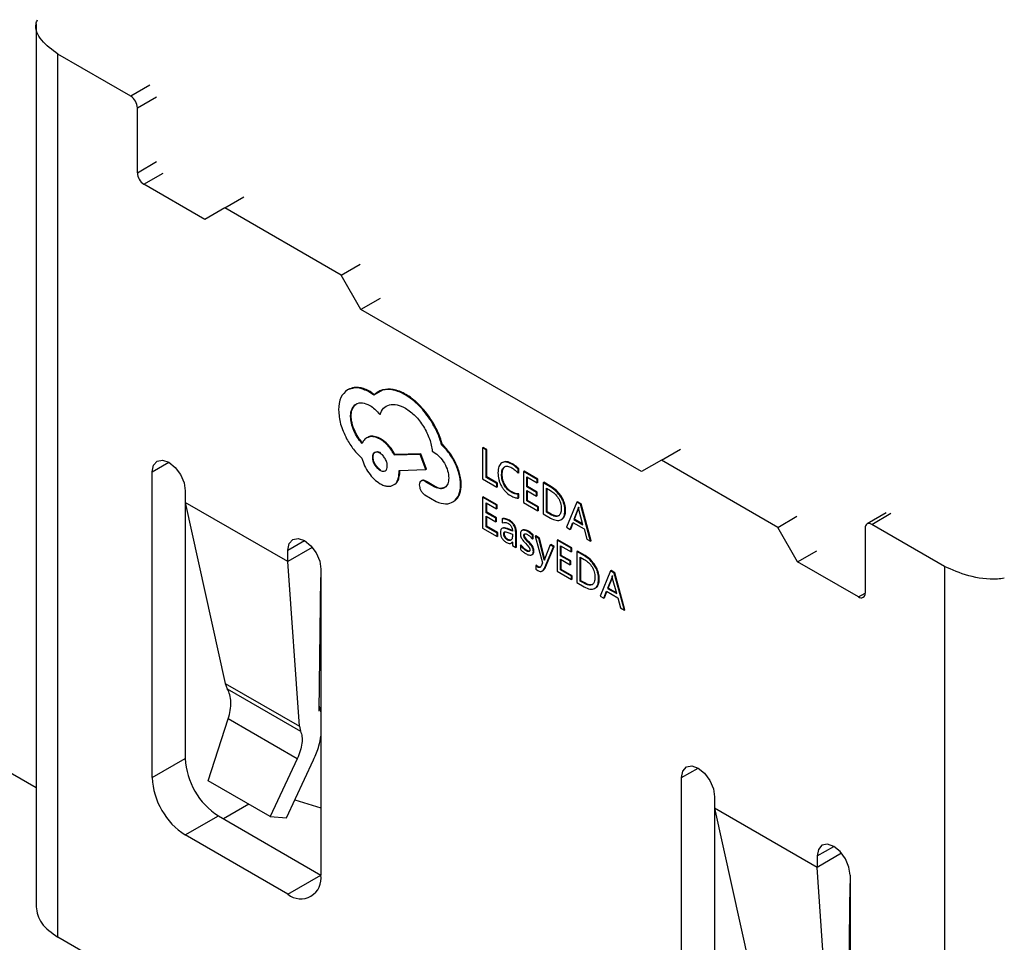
# Model space of a CAD drawing. Header units: millimetres. Extents: x 3 to 207, y 3 to 294.
# Tile 13 of 94: x 154.62 to 159.88, y 84.43 to 89.36. Entities that reach past the tile are written whole.
import ezdxf

# ---------------------------------------------------------------- set-up
doc = ezdxf.new("R2010")
doc.units = ezdxf.units.MM
doc.layers.add('几何体', color=7, linetype='Continuous')

msp = doc.modelspace()

# ---------------------------------------------------------------- linework, layer by layer
at = {"layer": '几何体'}
for p, q in [((154.705, 89.3374), (154.705, 84.6218)), ((154.8221, 84.4586), (154.8221, 89.1741)), ((155.211, 88.9496), (154.8221, 89.1741)), ((155.3136, 89.0088), (155.211, 88.9496)), ((155.2464, 88.8883), (155.3489, 88.9475)), ((155.2464, 88.5413), (155.2464, 88.8883)), ((155.2464, 88.5413), (155.3489, 88.6005)), ((155.2817, 88.4801), (155.3843, 88.5393)), ((155.607, 88.2923), (155.2817, 88.4801)), ((155.7131, 88.3535), (155.8156, 88.4127)), ((155.7131, 88.3535), (155.607, 88.2923)), ((156.3353, 87.9943), (155.7131, 88.3535)), ((156.3353, 87.9943), (156.4379, 88.0535)), ((156.4414, 87.8106), (156.3353, 87.9943)), ((156.5439, 87.8698), (156.4414, 87.8106)), ((157.9405, 86.9452), (156.4414, 87.8106)), ((156.3731, 87.3835), (156.3695, 87.3814)), ((156.4906, 87.3723), (156.4871, 87.3702)), ((156.5106, 87.3543), (156.4871, 87.3702)), ((156.5556, 87.3803), (156.5106, 87.3543)), ((156.5363, 87.3731), (156.5328, 87.3711)), ((156.5591, 87.3823), (156.5556, 87.3803)), ((156.6818, 87.3575), (156.6783, 87.3555)), ((156.3894, 87.2418), (156.3859, 87.2397)), ((156.5458, 87.2518), (156.5423, 87.2498)), ((156.8209, 87.2158), (156.8174, 87.2138)), ((156.5469, 87.1202), (156.5433, 87.1181)), ((156.8726, 87.0887), (156.8761, 87.0907)), ((156.757, 87.0373), (156.62, 87.0337)), ((156.6235, 87.0358), (156.62, 87.0337)), ((156.7606, 87.0393), (156.6235, 87.0358)), ((156.7606, 87.0393), (156.757, 87.0373)), ((156.7887, 86.9564), (156.757, 87.0373)), ((156.7923, 86.9584), (156.7606, 87.0393)), ((156.8225, 87.0538), (156.8306, 87.0491)), ((157.0951, 87.0744), (157.0916, 87.0723)), ((157.0916, 87.0723), (157.0916, 86.9063)), ((157.1101, 87.0616), (157.0916, 87.0723)), ((157.1137, 87.0637), (157.0951, 87.0744)), ((157.1137, 87.0637), (157.1101, 87.0616)), ((157.1101, 86.9145), (157.1101, 87.0616)), ((157.1137, 86.9165), (157.1137, 87.0637)), ((158.0465, 87.0065), (158.1491, 87.0657)), ((155.3259, 86.944), (155.4143, 86.995)), ((157.1944, 86.9918), (157.1941, 86.9915)), ((157.1981, 86.9939), (157.1946, 86.9918)), ((157.2504, 86.9875), (157.2469, 86.9855)), ((158.0465, 87.0065), (157.9405, 86.9452)), ((158.6688, 86.6473), (158.0465, 87.0065)), ((155.3259, 85.3109), (155.3259, 86.944)), ((156.5458, 86.9543), (156.5423, 86.9522)), ((156.6456, 86.9517), (156.7887, 86.9564)), ((156.6456, 86.9399), (156.6456, 86.9517)), ((156.6491, 86.9419), (156.6456, 86.9399)), ((156.6491, 86.9419), (156.6491, 86.9518)), ((156.7923, 86.9584), (156.7887, 86.9564)), ((157.1963, 86.9311), (157.1928, 86.929)), ((157.2845, 86.9611), (157.281, 86.959)), ((157.281, 86.9366), (157.281, 86.959)), ((157.2845, 86.9386), (157.281, 86.9366)), ((157.2845, 86.9386), (157.2845, 86.9611)), ((157.3133, 86.9484), (157.3097, 86.9464)), ((157.3097, 86.9464), (157.3097, 86.7803)), ((157.3838, 86.9036), (157.3097, 86.9464)), ((157.3874, 86.9057), (157.3133, 86.9484)), ((156.7658, 86.8968), (156.7623, 86.8948)), ((156.7882, 86.8947), (156.7846, 86.8926)), ((156.7908, 86.8879), (156.7846, 86.8926)), ((156.7943, 86.89), (156.7908, 86.8879)), ((156.8368, 86.8614), (156.7908, 86.8879)), ((156.8403, 86.8634), (156.7943, 86.89)), ((156.9773, 86.8776), (156.9738, 86.8755)), ((157.0916, 86.9063), (157.1674, 86.8625)), ((157.1137, 86.9165), (157.1101, 86.9145)), ((157.1674, 86.8814), (157.1101, 86.9145)), ((157.1709, 86.8835), (157.1137, 86.9165)), ((157.1674, 86.8814), (157.1709, 86.8835)), ((157.1674, 86.8625), (157.1674, 86.8814)), ((157.1709, 86.8645), (157.1709, 86.8835)), ((157.2104, 86.8755), (157.2069, 86.8735)), ((157.3283, 86.9166), (157.3838, 86.8845)), ((157.3283, 86.8634), (157.3283, 86.9166)), ((157.3318, 86.8655), (157.3318, 86.9145)), ((157.3874, 86.9057), (157.3838, 86.9036)), ((157.3838, 86.8845), (157.3838, 86.9036)), ((157.3874, 86.8866), (157.3838, 86.8845)), ((157.3874, 86.8866), (157.3874, 86.9057)), ((157.4178, 86.8881), (157.4143, 86.8861)), ((157.4143, 86.8861), (157.4143, 86.72)), ((157.4553, 86.8624), (157.4143, 86.8861)), ((157.4588, 86.8644), (157.4178, 86.8881)), ((155.5027, 86.8419), (155.5027, 86.7807)), ((156.7826, 86.8206), (156.8429, 86.7858)), ((156.8403, 86.8634), (156.8368, 86.8614)), ((157.1709, 86.8645), (157.1674, 86.8625)), ((157.2474, 86.8367), (157.2438, 86.8347)), ((157.2845, 86.8264), (157.281, 86.8244)), ((157.281, 86.8038), (157.281, 86.8244)), ((157.2845, 86.8059), (157.2845, 86.8264)), ((157.3318, 86.8655), (157.3283, 86.8634)), ((157.3797, 86.8337), (157.3283, 86.8634)), ((157.3283, 86.8444), (157.3797, 86.8147)), ((157.3283, 86.7885), (157.3283, 86.8444)), ((157.3833, 86.8358), (157.3318, 86.8655)), ((157.3318, 86.7906), (157.3318, 86.8424)), ((157.3833, 86.8358), (157.3797, 86.8337)), ((157.3797, 86.8147), (157.3797, 86.8337)), ((157.3833, 86.8168), (157.3833, 86.8358)), ((157.4328, 86.8562), (157.4545, 86.8437)), ((157.4328, 86.7282), (157.4328, 86.8562)), ((157.4364, 86.7302), (157.4364, 86.8542)), ((157.4588, 86.8644), (157.4553, 86.8624)), ((156.0507, 86.4643), (155.5027, 86.7807)), ((155.5027, 86.7807), (155.7164, 85.8143)), ((155.5027, 86.7807), (155.5027, 85.4129)), ((156.9395, 86.7873), (156.936, 86.7852)), ((157.0951, 86.8109), (157.0916, 86.8089)), ((157.0916, 86.8089), (157.0916, 86.6428)), ((157.1656, 86.7661), (157.0916, 86.8089)), ((157.1692, 86.7682), (157.0951, 86.8109)), ((157.1101, 86.7791), (157.1656, 86.747)), ((157.1101, 86.7259), (157.1101, 86.7791)), ((157.1137, 86.728), (157.1137, 86.777)), ((157.1692, 86.7682), (157.1656, 86.7661)), ((157.1656, 86.747), (157.1656, 86.7661)), ((157.1692, 86.7491), (157.1692, 86.7682)), ((157.281, 86.8038), (157.2845, 86.8059)), ((157.3097, 86.7803), (157.3871, 86.7357)), ((157.3318, 86.7906), (157.3283, 86.7885)), ((157.3871, 86.7546), (157.3283, 86.7885)), ((157.3906, 86.7566), (157.3318, 86.7906)), ((157.3833, 86.8168), (157.3797, 86.8147)), ((157.5132, 86.811), (157.5096, 86.809)), ((157.5941, 86.7822), (157.5393, 86.6478)), ((157.5976, 86.7843), (157.5941, 86.7822)), ((157.6139, 86.7708), (157.5941, 86.7822)), ((157.6175, 86.7728), (157.5976, 86.7843)), ((157.6139, 86.7708), (157.6175, 86.7728)), ((157.6687, 86.5731), (157.6139, 86.7708)), ((157.6722, 86.5751), (157.6175, 86.7728)), ((157.1137, 86.728), (157.1101, 86.7259)), ((157.1616, 86.6962), (157.1101, 86.7259)), ((157.1651, 86.6983), (157.1137, 86.728)), ((157.1692, 86.7491), (157.1656, 86.747)), ((157.3871, 86.7546), (157.3906, 86.7566)), ((157.3871, 86.7357), (157.3871, 86.7546)), ((157.3906, 86.7377), (157.3871, 86.7357)), ((157.3906, 86.7377), (157.3906, 86.7566)), ((157.4143, 86.72), (157.4538, 86.6972)), ((157.4364, 86.7302), (157.4328, 86.7282)), ((157.4537, 86.7162), (157.4328, 86.7282)), ((157.4572, 86.7182), (157.4364, 86.7302)), ((157.4537, 86.7162), (157.4572, 86.7182)), ((157.5349, 86.7396), (157.5313, 86.7376)), ((157.601, 86.7454), (157.5795, 86.6888)), ((157.5831, 86.6908), (157.6046, 86.7474)), ((157.6034, 86.7556), (157.601, 86.7454)), ((157.6046, 86.7474), (157.601, 86.7454)), ((157.6061, 86.7425), (157.6038, 86.7554)), ((157.6046, 86.7474), (157.6069, 86.7577)), ((157.6278, 86.6609), (157.6061, 86.7425)), ((159.2484, 86.7253), (159.1458, 86.6661)), ((159.1708, 86.6636), (159.2734, 86.7228)), ((157.1101, 86.7069), (157.1616, 86.6772)), ((157.1101, 86.651), (157.1101, 86.7069)), ((157.1137, 86.6531), (157.1137, 86.7049)), ((157.1651, 86.6983), (157.1616, 86.6962)), ((157.1616, 86.6772), (157.1616, 86.6962)), ((157.1651, 86.6793), (157.1616, 86.6772)), ((157.1651, 86.6793), (157.1651, 86.6983)), ((157.1962, 86.6927), (157.1997, 86.6948)), ((157.1962, 86.6927), (157.1962, 86.6725)), ((157.2351, 86.6854), (157.2316, 86.6833)), ((157.4965, 86.7088), (157.5, 86.7108)), ((157.5132, 86.6902), (157.5096, 86.6882)), ((157.5598, 86.636), (157.5736, 86.6734)), ((157.5634, 86.638), (157.5759, 86.6721)), ((157.5736, 86.6734), (157.6335, 86.6388)), ((157.5831, 86.6908), (157.5795, 86.6888)), ((157.5795, 86.6888), (157.6278, 86.6609)), ((157.6265, 86.6657), (157.5831, 86.6908)), ((158.6688, 86.6473), (158.7713, 86.7064)), ((159.5597, 86.4391), (159.1708, 86.6636)), ((157.0916, 86.6428), (157.1689, 86.5982)), ((157.1137, 86.6531), (157.1101, 86.651)), ((157.1689, 86.6171), (157.1101, 86.651)), ((157.1724, 86.6192), (157.1137, 86.6531)), ((157.1689, 86.6171), (157.1724, 86.6192)), ((157.1689, 86.5982), (157.1689, 86.6171)), ((157.1724, 86.6002), (157.1724, 86.6192)), ((157.198, 86.6433), (157.1945, 86.6413)), ((157.208, 86.6132), (157.2044, 86.6111)), ((157.2238, 86.6411), (157.2202, 86.639)), ((157.2507, 86.6264), (157.2202, 86.639)), ((157.2503, 86.63), (157.2238, 86.6411)), ((157.2266, 86.6206), (157.2507, 86.6105)), ((157.2507, 86.6105), (157.2507, 86.5991)), ((157.2722, 86.6189), (157.2687, 86.6169)), ((157.2687, 86.5406), (157.2687, 86.6169)), ((157.2722, 86.5426), (157.2722, 86.6189)), ((157.299, 86.6287), (157.2983, 86.6283)), ((157.3083, 86.6337), (157.303, 86.6313)), ((157.3083, 86.6337), (157.3047, 86.6317)), ((157.3367, 86.6267), (157.3332, 86.6247)), ((157.3575, 86.6053), (157.3332, 86.6247)), ((157.3611, 86.6074), (157.3575, 86.6053)), ((157.3611, 86.5872), (157.3611, 86.6074)), ((157.5393, 86.6478), (157.5598, 86.636)), ((157.5634, 86.638), (157.5598, 86.636)), ((157.6335, 86.6388), (157.6482, 86.5849)), ((158.7748, 86.4635), (158.6688, 86.6473)), ((159.1355, 86.6432), (159.1355, 86.2962)), ((156.0507, 86.5256), (156.1391, 86.5766)), ((157.1724, 86.6002), (157.1689, 86.5982)), ((157.2096, 86.5943), (157.2132, 86.5963)), ((157.2234, 86.581), (157.2269, 86.583)), ((157.2439, 86.5636), (157.2474, 86.5656)), ((157.2502, 86.5696), (157.2507, 86.5693)), ((157.2507, 86.5693), (157.2507, 86.551)), ((157.2931, 86.5521), (157.2966, 86.5542)), ((157.3153, 86.6062), (157.3118, 86.6042)), ((157.3192, 86.5929), (157.3157, 86.5909)), ((157.3332, 86.5706), (157.3157, 86.5909)), ((157.3205, 86.5628), (157.3393, 86.5413)), ((157.3367, 86.5726), (157.3332, 86.5706)), ((157.3575, 86.5851), (157.3575, 86.6053)), ((157.3611, 86.5872), (157.3575, 86.5851)), ((157.3754, 86.6017), (157.3718, 86.5996)), ((157.3718, 86.5996), (157.4121, 86.458)), ((157.392, 86.588), (157.3718, 86.5996)), ((157.3955, 86.5901), (157.3754, 86.6017)), ((157.3955, 86.5901), (157.392, 86.588)), ((157.4188, 86.4834), (157.392, 86.588)), ((157.4223, 86.4854), (157.3955, 86.5901)), ((157.4517, 86.5535), (157.4553, 86.5555)), ((157.474, 86.5448), (157.4553, 86.5555)), ((157.4934, 86.581), (157.4898, 86.579)), ((157.4898, 86.579), (157.4898, 86.4129)), ((157.5639, 86.5362), (157.4898, 86.579)), ((157.5674, 86.5383), (157.4934, 86.581)), ((157.6482, 86.5849), (157.6687, 86.5731)), ((157.6722, 86.5751), (157.6687, 86.5731)), ((156.1814, 86.5397), (156.0507, 86.4643)), ((156.0507, 86.4643), (156.0507, 86.5256)), ((157.2507, 86.551), (157.2687, 86.5406)), ((157.2722, 86.5426), (157.2687, 86.5406)), ((157.2931, 86.5521), (157.2931, 86.5307)), ((157.3263, 86.5256), (157.3227, 86.5236)), ((157.36, 86.5438), (157.3564, 86.5418)), ((157.3574, 86.5031), (157.3609, 86.5051)), ((157.366, 86.5207), (157.3625, 86.5187)), ((157.4517, 86.5535), (157.4237, 86.4804)), ((157.4238, 86.4331), (157.4704, 86.5427)), ((157.4273, 86.4352), (157.474, 86.5448)), ((157.4704, 86.5427), (157.4517, 86.5535)), ((157.474, 86.5448), (157.4704, 86.5427)), ((157.5084, 86.5492), (157.5639, 86.5171)), ((157.5084, 86.496), (157.5084, 86.5492)), ((157.5119, 86.4981), (157.5119, 86.5471)), ((157.5674, 86.5383), (157.5639, 86.5362)), ((157.5639, 86.5171), (157.5639, 86.5362)), ((157.5674, 86.5192), (157.5639, 86.5171)), ((157.5674, 86.5192), (157.5674, 86.5383)), ((157.5979, 86.5207), (157.5943, 86.5186)), ((157.5943, 86.5186), (157.5943, 86.3526)), ((157.6354, 86.495), (157.5943, 86.5186)), ((157.6389, 86.497), (157.5979, 86.5207)), ((158.7748, 86.4635), (158.8774, 86.5227)), ((156.1126, 85.5856), (156.0507, 86.4643)), ((157.4121, 86.458), (157.4042, 86.441)), ((157.4223, 86.4854), (157.4188, 86.4834)), ((157.421, 86.4723), (157.4188, 86.4834)), ((157.4246, 86.4744), (157.421, 86.4723)), ((157.4215, 86.4721), (157.421, 86.4723)), ((157.4237, 86.4804), (157.4215, 86.4721)), ((157.4246, 86.4744), (157.4223, 86.4854)), ((157.425, 86.4741), (157.4246, 86.4744)), ((157.5119, 86.4981), (157.5084, 86.496)), ((157.5598, 86.4663), (157.5084, 86.496)), ((157.5084, 86.477), (157.5598, 86.4473)), ((157.5084, 86.4211), (157.5084, 86.477)), ((157.5634, 86.4684), (157.5119, 86.4981)), ((157.5119, 86.4232), (157.5119, 86.475)), ((157.5634, 86.4684), (157.5598, 86.4663)), ((157.5598, 86.4473), (157.5598, 86.4663)), ((157.5634, 86.4493), (157.5598, 86.4473)), ((157.5634, 86.4493), (157.5634, 86.4684)), ((157.6129, 86.4888), (157.6346, 86.4763)), ((157.6129, 86.3608), (157.6129, 86.4888)), ((157.6164, 86.3628), (157.6164, 86.4868)), ((157.6389, 86.497), (157.6354, 86.495)), ((159.1001, 86.2758), (158.7748, 86.4635)), ((156.2275, 86.4235), (156.2275, 84.7904)), ((157.3791, 86.4453), (157.3755, 86.4432)), ((157.3755, 86.4432), (157.3755, 86.4247)), ((157.3858, 86.435), (157.3755, 86.4432)), ((157.3755, 86.4247), (157.3872, 86.4163)), ((157.3893, 86.437), (157.3858, 86.435)), ((157.4273, 86.4352), (157.4238, 86.4331)), ((157.4898, 86.4129), (157.5672, 86.3683)), ((157.5119, 86.4232), (157.5084, 86.4211)), ((157.5672, 86.3872), (157.5084, 86.4211)), ((157.5707, 86.3892), (157.5119, 86.4232)), ((157.6933, 86.4436), (157.6897, 86.4416)), ((157.7742, 86.4148), (157.7194, 86.2804)), ((157.7777, 86.4169), (157.7742, 86.4148)), ((157.794, 86.4034), (157.7742, 86.4148)), ((157.7976, 86.4054), (157.7777, 86.4169)), ((157.794, 86.4034), (157.7976, 86.4054)), ((157.8488, 86.2057), (157.794, 86.4034)), ((157.8523, 86.2077), (157.7976, 86.4054)), ((159.5597, 86.4391), (159.5597, 81.7236)), ((156.2178, 85.6666), (156.2275, 86.3789)), ((157.5672, 86.3872), (157.5707, 86.3892)), ((157.5672, 86.3683), (157.5672, 86.3872)), ((157.5707, 86.3703), (157.5672, 86.3683)), ((157.5707, 86.3703), (157.5707, 86.3892)), ((157.5943, 86.3526), (157.6339, 86.3297)), ((157.6164, 86.3628), (157.6129, 86.3608)), ((157.6338, 86.3487), (157.6129, 86.3608)), ((157.6373, 86.3508), (157.6164, 86.3628)), ((157.6338, 86.3487), (157.6373, 86.3508)), ((157.6765, 86.3414), (157.6801, 86.3434)), ((157.715, 86.3722), (157.7114, 86.3701)), ((157.7811, 86.378), (157.7596, 86.3214)), ((157.7632, 86.3234), (157.7847, 86.38)), ((157.7835, 86.3882), (157.7811, 86.378)), ((157.7847, 86.38), (157.7811, 86.378)), ((157.7862, 86.3751), (157.7839, 86.388)), ((157.7847, 86.38), (157.787, 86.3903)), ((157.8079, 86.2935), (157.7862, 86.3751)), ((157.6933, 86.3228), (157.6897, 86.3208)), ((157.7399, 86.2685), (157.7537, 86.306)), ((157.7435, 86.2706), (157.756, 86.3047)), ((157.7537, 86.306), (157.8136, 86.2714)), ((157.7632, 86.3234), (157.7596, 86.3214)), ((157.7596, 86.3214), (157.8079, 86.2935)), ((157.8066, 86.2983), (157.7632, 86.3234)), ((159.1001, 86.2758), (159.1355, 86.2962)), ((157.7194, 86.2804), (157.7399, 86.2685)), ((157.7435, 86.2706), (157.7399, 86.2685)), ((157.8136, 86.2714), (157.8283, 86.2175)), ((157.8283, 86.2175), (157.8488, 86.2057)), ((157.8523, 86.2077), (157.8488, 86.2057)), ((155.7164, 85.8143), (156.1126, 85.5856)), ((155.7164, 85.8143), (155.7272, 85.7857)), ((155.7272, 85.7857), (156.1185, 85.5598)), ((156.2181, 85.6933), (156.2275, 85.657)), ((155.6257, 85.2939), (155.7323, 85.6249)), ((156.1008, 85.4121), (155.7323, 85.6249)), ((154.705, 85.257), (154.1115, 85.5996)), ((156.1126, 85.5856), (156.1185, 85.5598)), ((155.3259, 85.3109), (155.5027, 85.4129)), ((156.1008, 85.4121), (155.9567, 85.1028)), ((156.0436, 85.0966), (156.1877, 85.406)), ((158.1544, 85.3111), (158.2428, 85.3622)), ((155.9567, 85.1028), (155.6257, 85.2939)), ((158.1544, 83.6781), (158.1544, 85.3111)), ((156.0884, 85.1929), (156.2275, 85.1504)), ((158.3311, 85.2091), (158.3311, 85.1479)), ((155.8413, 85.1694), (155.7061, 85.0914)), ((158.8791, 84.8315), (158.3311, 85.1479)), ((158.3311, 85.1479), (158.5448, 84.1815)), ((158.3311, 85.1479), (158.3311, 83.7801)), ((155.5027, 85.0047), (155.6795, 85.1067)), ((155.6795, 85.1067), (156.2275, 84.7904)), ((155.9567, 85.1028), (156.0436, 85.0966)), ((156.0507, 84.6883), (155.5027, 85.0047)), ((158.8791, 84.8927), (158.9675, 84.9438)), ((159.0098, 84.9069), (158.8791, 84.8315)), ((158.8791, 84.8927), (158.8791, 84.8315)), ((158.941, 83.9528), (158.8791, 84.8315)), ((156.0507, 84.6883), (156.2275, 84.7904)), ((159.0559, 84.7907), (159.0559, 83.1576)), ((159.0462, 84.0338), (159.0559, 84.7461)), ((159.5597, 81.7236), (154.8221, 84.4586))]:
    msp.add_line(p, q, dxfattribs=at)
at = {"layer": '几何体', "flags": 128}
for points in [[(155.3259, 86.944), (155.3327, 86.9791), (155.3518, 87.0012), (155.3805, 87.0068), (155.4143, 86.995), (155.4481, 86.9677), (155.4768, 86.929), (155.496, 86.8849), (155.5027, 86.8419)], [(156.0507, 86.5256), (156.0574, 86.5607), (156.0766, 86.5828), (156.1053, 86.5884), (156.1391, 86.5766), (156.1729, 86.5493), (156.2016, 86.5106), (156.2208, 86.4664), (156.2275, 86.4235)], [(158.1544, 85.3111), (158.1611, 85.3463), (158.1803, 85.3684), (158.2089, 85.3739), (158.2428, 85.3622), (158.2766, 85.3349), (158.3053, 85.2962), (158.3244, 85.252), (158.3311, 85.2091)], [(159.0559, 84.7907), (159.0492, 84.8336), (159.03, 84.8778), (159.0014, 84.9165), (158.9675, 84.9438), (158.9337, 84.9555), (158.905, 84.95), (158.8859, 84.9279), (158.8791, 84.8927)]]:
    msp.add_lwpolyline(points, dxfattribs=at)
at = {"layer": '几何体'}
for centre, radius, start, end in [((155.1696, 88.8848), 0.0768, 2.6055, 57.3945), ((155.3231, 88.5448), 0.0768, 182.6055, 237.3945), ((159.157, 86.6467), 0.0218, 50.7967, 189.214), ((159.1139, 86.2927), 0.0218, 230.7967, 9.214), ((155.8865, 85.4304), 0.3842, 182.6055, 237.3945), ((155.7097, 85.3283), 0.3842, 182.6055, 237.3945), ((156.1197, 84.7729), 0.1092, 230.7967, 9.214)]:
    msp.add_arc(centre, radius, start, end, dxfattribs=at)
for points, knots in [([(154.8221, 89.1741), (154.7903, 89.1978), (154.7266, 89.2453), (154.6948, 89.3152), (154.7094, 89.3515), (154.7123, 89.3586)], [0, 0, 0, 0, 0.446479, 0.892957, 1, 1, 1, 1]), ([(156.4906, 87.3723), (156.4883, 87.3736), (156.4764, 87.3802), (156.4464, 87.3929), (156.407, 87.3981), (156.3831, 87.3878), (156.373, 87.3835)], [0, 0, 0, 0, 0.054242, 0.271966, 0.695092, 1, 1, 1, 1]), ([(156.3695, 87.3814), (156.3557, 87.3698), (156.3281, 87.3464), (156.3237, 87.2986), (156.3215, 87.2746)], [0, 0, 0, 0, 0.498292, 1, 1, 1, 1]), ([(156.4871, 87.3702), (156.4652, 87.3802), (156.4211, 87.4004), (156.3867, 87.3878), (156.3695, 87.3814)], [0, 0, 0, 0, 0.497492, 1, 1, 1, 1]), ([(156.5141, 87.3563), (156.5118, 87.358), (156.5071, 87.3614), (156.4993, 87.367), (156.4938, 87.3703), (156.4906, 87.3723)], [0, 0, 0, 0, 0.299369, 0.59877, 1, 1, 1, 1]), ([(156.5591, 87.3823), (156.5572, 87.3818), (156.5477, 87.3793), (156.5319, 87.3716), (156.5201, 87.3614), (156.5141, 87.3563)], [0, 0, 0, 0, 0.110803, 0.555339, 1, 1, 1, 1]), ([(156.6783, 87.3555), (156.6564, 87.3661), (156.6123, 87.3876), (156.5746, 87.3827), (156.5556, 87.3803)], [0, 0, 0, 0, 0.496555, 1, 1, 1, 1]), ([(156.6818, 87.3575), (156.6795, 87.3588), (156.6677, 87.3655), (156.6444, 87.3761), (156.604, 87.3878), (156.5766, 87.3844), (156.5591, 87.3823)], [0, 0, 0, 0, 0.054038, 0.270662, 0.534498, 1, 1, 1, 1]), ([(156.8174, 87.2138), (156.7965, 87.2434), (156.755, 87.3023), (156.7038, 87.3378), (156.6783, 87.3555)], [0, 0, 0, 0, 0.501439, 1, 1, 1, 1]), ([(156.8209, 87.2158), (156.8191, 87.2186), (156.8101, 87.2327), (156.7966, 87.2516), (156.7802, 87.2719), (156.7633, 87.2914), (156.7456, 87.3094), (156.7273, 87.3255), (156.7077, 87.3413), (156.6924, 87.3509), (156.6818, 87.3575)], [0, 0, 0, 0, 0.046521, 0.232957, 0.326036, 0.419116, 0.605592, 0.698676, 0.791762, 1, 1, 1, 1]), ([(156.3859, 87.2397), (156.3862, 87.2474), (156.387, 87.2627), (156.3953, 87.2875), (156.4143, 87.3088), (156.4479, 87.3171), (156.4748, 87.3049), (156.4881, 87.2988)], [0, 0, 0, 0, 0.128252, 0.254839, 0.500359, 0.751414, 1, 1, 1, 1]), ([(156.3894, 87.2418), (156.3895, 87.2445), (156.3897, 87.258), (156.3933, 87.2751), (156.4032, 87.2943), (156.4125, 87.305), (156.4214, 87.3085), (156.423, 87.3092)], [0, 0, 0, 0, 0.083504, 0.420688, 0.588005, 0.925084, 1, 1, 1, 1]), ([(156.4881, 87.2988), (156.4976, 87.2926), (156.5167, 87.28), (156.5337, 87.2599), (156.5423, 87.2498)], [0, 0, 0, 0, 0.494664, 1, 1, 1, 1]), ([(156.5423, 87.2498), (156.5482, 87.2622), (156.56, 87.287), (156.5931, 87.3041), (156.6335, 87.306), (156.664, 87.2914), (156.6793, 87.284)], [0, 0, 0, 0, 0.248032, 0.493375, 0.746195, 1, 1, 1, 1]), ([(156.3215, 87.2746), (156.3235, 87.2497), (156.3275, 87.1999), (156.3521, 87.1474), (156.3644, 87.1211)], [0, 0, 0, 0, 0.498831, 1, 1, 1, 1]), ([(156.4472, 87.0957), (156.4386, 87.1062), (156.4214, 87.127), (156.402, 87.1646), (156.3883, 87.2036), (156.3867, 87.2277), (156.3859, 87.2397)], [0, 0, 0, 0, 0.248092, 0.493972, 0.748101, 1, 1, 1, 1]), ([(156.4508, 87.0977), (156.4486, 87.1001), (156.4379, 87.1123), (156.4186, 87.1398), (156.3986, 87.1825), (156.3901, 87.2185), (156.3896, 87.237), (156.3894, 87.2418)], [0, 0, 0, 0, 0.059852, 0.301299, 0.599734, 0.897348, 1, 1, 1, 1]), ([(156.6793, 87.284), (156.6972, 87.2715), (156.7324, 87.2468), (156.7774, 87.1867), (156.8114, 87.1196), (156.8188, 87.0756), (156.8225, 87.0538)], [0, 0, 0, 0, 0.2548357, 0.5018438, 0.7524941, 1, 1, 1, 1]), ([(156.8726, 87.0887), (156.866, 87.1096), (156.8525, 87.1523), (156.8292, 87.193), (156.8174, 87.2138)], [0, 0, 0, 0, 0.489867, 1, 1, 1, 1]), ([(156.8761, 87.0907), (156.8753, 87.0937), (156.8711, 87.1089), (156.8609, 87.1377), (156.8435, 87.1769), (156.8285, 87.2028), (156.8209, 87.2158)], [0, 0, 0, 0, 0.071662, 0.359049, 0.676012, 1, 1, 1, 1]), ([(156.5433, 87.1181), (156.5328, 87.1232), (156.5116, 87.1334), (156.4835, 87.1318), (156.4603, 87.1206), (156.4516, 87.1039), (156.4472, 87.0957)], [0, 0, 0, 0, 0.2528299, 0.5060039, 0.754624, 1, 1, 1, 1]), ([(156.5469, 87.1202), (156.5445, 87.1215), (156.5326, 87.1281), (156.5117, 87.1343), (156.4907, 87.1353), (156.482, 87.1292), (156.4797, 87.1277)], [0, 0, 0, 0, 0.095224, 0.479803, 0.864217, 1, 1, 1, 1]), ([(156.3644, 87.1211), (156.3762, 87.1013), (156.3998, 87.0618), (156.4307, 87.0321), (156.4462, 87.0172)], [0, 0, 0, 0, 0.499747, 1, 1, 1, 1]), ([(156.62, 87.0337), (156.6151, 87.0425), (156.6052, 87.06), (156.5863, 87.0834), (156.5655, 87.1038), (156.5507, 87.1134), (156.5433, 87.1181)], [0, 0, 0, 0, 0.245201, 0.490211, 0.744662, 1, 1, 1, 1]), ([(156.6235, 87.0358), (156.622, 87.0387), (156.614, 87.0535), (156.6004, 87.073), (156.5788, 87.0969), (156.5619, 87.1111), (156.5496, 87.1185), (156.5469, 87.1202)], [0, 0, 0, 0, 0.081648, 0.411505, 0.575103, 0.904742, 1, 1, 1, 1]), ([(156.9738, 86.8755), (156.9722, 86.8936), (156.9691, 86.93), (156.9461, 86.9888), (156.9142, 87.0448), (156.8864, 87.0741), (156.8726, 87.0887)], [0, 0, 0, 0, 0.249022, 0.499754, 0.751205, 1, 1, 1, 1]), ([(156.9773, 86.8776), (156.9772, 86.8803), (156.9769, 86.8942), (156.9734, 86.9188), (156.9645, 86.9513), (156.9527, 86.9817), (156.9378, 87.0115), (156.9199, 87.0401), (156.8994, 87.0673), (156.8839, 87.0828), (156.8761, 87.0907)], [0, 0, 0, 0, 0.039529, 0.198439, 0.329962, 0.461464, 0.592953, 0.724437, 0.86022, 1, 1, 1, 1]), ([(156.5423, 87.0443), (156.5372, 87.0467), (156.5268, 87.0514), (156.5158, 87.0487), (156.509, 87.0436), (156.5039, 87.0358), (156.502, 87.0246), (156.5028, 87.012), (156.5059, 86.9985), (156.5135, 86.9816), (156.5267, 86.9631), (156.5371, 86.9559), (156.5423, 86.9522)], [0, 0, 0, 0, 0.122663, 0.247372, 0.310799, 0.372354, 0.499866, 0.563408, 0.625001, 0.752381, 0.875738, 1, 1, 1, 1]), ([(156.5458, 86.9543), (156.5407, 86.9579), (156.5303, 86.9651), (156.5194, 86.9805), (156.5125, 86.9935), (156.5074, 87.0072), (156.5055, 87.0206), (156.5064, 87.0322), (156.5094, 87.0422), (156.5171, 87.0502), (156.5302, 87.0536), (156.5406, 87.0488), (156.5458, 87.0464)], [0, 0, 0, 0, 0.122663, 0.247372, 0.310799, 0.372354, 0.499866, 0.563408, 0.625001, 0.752381, 0.875738, 1, 1, 1, 1]), ([(156.5423, 86.9522), (156.5476, 86.9499), (156.5581, 86.945), (156.5712, 86.9485), (156.5803, 86.9582), (156.5826, 86.9721), (156.5818, 86.9846), (156.5787, 86.9981), (156.5711, 87.015), (156.5579, 87.0335), (156.5475, 87.0407), (156.5423, 87.0443)], [0, 0, 0, 0, 0.125275, 0.25189, 0.374474, 0.499538, 0.563128, 0.624763, 0.752217, 0.875656, 1, 1, 1, 1]), ([(156.8306, 87.0491), (156.8412, 87.0418), (156.8622, 87.0272), (156.8882, 86.9901), (156.9071, 86.9492), (156.9093, 86.9237), (156.9104, 86.911)], [0, 0, 0, 0, 0.250579, 0.500126, 0.751021, 1, 1, 1, 1]), ([(156.4462, 87.0172), (156.4503, 87.0035), (156.4586, 86.9762), (156.4823, 86.937), (156.511, 86.9026), (156.5325, 86.8881), (156.5433, 86.8808)], [0, 0, 0, 0, 0.247151, 0.494552, 0.747311, 1, 1, 1, 1]), ([(157.1941, 86.9915), (157.1909, 86.9891), (157.1844, 86.9843), (157.1754, 86.9681), (157.1741, 86.9508), (157.1733, 86.939)], [0, 0, 0, 0, 0.239341, 0.479345, 1, 1, 1, 1]), ([(157.2469, 86.9855), (157.2369, 86.9902), (157.2221, 86.9972), (157.2047, 86.9966), (157.1976, 86.9932), (157.1941, 86.9915)], [0, 0, 0, 0, 0.5094215, 0.7520577, 1, 1, 1, 1]), ([(157.2504, 86.9875), (157.2404, 86.9922), (157.2257, 86.9992), (157.2082, 86.9986), (157.2012, 86.9953), (157.1976, 86.9936)], [0, 0, 0, 0, 0.509421, 0.752058, 1, 1, 1, 1]), ([(157.281, 86.959), (157.2759, 86.9639), (157.2649, 86.9746), (157.2532, 86.9817), (157.2469, 86.9855)], [0, 0, 0, 0, 0.457804, 1, 1, 1, 1]), ([(157.2845, 86.9611), (157.2823, 86.9633), (157.2758, 86.9699), (157.2643, 86.979), (157.2551, 86.9847), (157.2504, 86.9875)], [0, 0, 0, 0, 0.2036482, 0.5971628, 1, 1, 1, 1]), ([(156.5433, 86.8808), (156.5502, 86.8773), (156.5638, 86.8703), (156.5894, 86.8651), (156.6173, 86.8709), (156.6413, 86.8959), (156.6442, 86.9252), (156.6456, 86.9399)], [0, 0, 0, 0, 0.1282517, 0.2548386, 0.5003587, 0.7514135, 1, 1, 1, 1]), ([(156.622, 86.8783), (156.6245, 86.8799), (156.6308, 86.8842), (156.6384, 86.8947), (156.6469, 86.9129), (156.6483, 86.9305), (156.6491, 86.9419)], [0, 0, 0, 0, 0.1431243, 0.3693004, 0.5930309, 1, 1, 1, 1]), ([(157.1733, 86.939), (157.174, 86.9271), (157.1751, 86.9098), (157.1832, 86.8852), (157.1889, 86.8739), (157.1917, 86.8683)], [0, 0, 0, 0, 0.524158, 0.763546, 1, 1, 1, 1]), ([(157.1928, 86.929), (157.1934, 86.9382), (157.1942, 86.9516), (157.2008, 86.9644), (157.2055, 86.9683), (157.2079, 86.9702)], [0, 0, 0, 0, 0.52714, 0.76579, 1, 1, 1, 1]), ([(157.2069, 86.8735), (157.2047, 86.8778), (157.2003, 86.8866), (157.1941, 86.906), (157.1933, 86.9196), (157.1928, 86.929)], [0, 0, 0, 0, 0.232964, 0.471291, 1, 1, 1, 1]), ([(157.1963, 86.9311), (157.1969, 86.9403), (157.1978, 86.9537), (157.2044, 86.9665), (157.2091, 86.9703), (157.2114, 86.9723)], [0, 0, 0, 0, 0.52714, 0.76579, 1, 1, 1, 1]), ([(157.2104, 86.8755), (157.2082, 86.8799), (157.2038, 86.8887), (157.1977, 86.908), (157.1969, 86.9217), (157.1963, 86.9311)], [0, 0, 0, 0, 0.232964, 0.471291, 1, 1, 1, 1]), ([(157.2079, 86.9702), (157.2105, 86.9715), (157.2157, 86.9742), (157.2286, 86.9748), (157.2396, 86.9696), (157.2471, 86.966)], [0, 0, 0, 0, 0.246794, 0.488714, 1, 1, 1, 1]), ([(157.2471, 86.966), (157.2531, 86.9622), (157.2649, 86.9546), (157.2757, 86.9425), (157.281, 86.9366)], [0, 0, 0, 0, 0.507725, 1, 1, 1, 1]), ([(156.7846, 86.8926), (156.7804, 86.8946), (156.7721, 86.8984), (156.7618, 86.8956), (156.7543, 86.888), (156.7534, 86.8789), (156.7529, 86.8743)], [0, 0, 0, 0, 0.250638, 0.500238, 0.752355, 1, 1, 1, 1]), ([(156.7529, 86.8743), (156.7533, 86.8695), (156.7541, 86.8598), (156.7612, 86.8441), (156.7708, 86.8298), (156.7787, 86.8236), (156.7826, 86.8206)], [0, 0, 0, 0, 0.249011, 0.500308, 0.75424, 1, 1, 1, 1]), ([(156.7882, 86.8947), (156.7858, 86.8959), (156.7799, 86.8989), (156.7713, 86.8992), (156.7651, 86.8977), (156.7634, 86.8951), (156.7634, 86.895)], [0, 0, 0, 0, 0.250131, 0.62084, 0.992941, 1, 1, 1, 1]), ([(156.7943, 86.89), (156.7936, 86.8904), (156.7923, 86.8914), (156.7903, 86.8932), (156.7889, 86.8942), (156.7882, 86.8947)], [0, 0, 0, 0, 0.322455, 0.660654, 1, 1, 1, 1]), ([(156.9104, 86.911), (156.9094, 86.8999), (156.9075, 86.8778), (156.8904, 86.8584), (156.8665, 86.8502), (156.8467, 86.8576), (156.8368, 86.8614)], [0, 0, 0, 0, 0.251696, 0.500314, 0.750474, 1, 1, 1, 1]), ([(156.936, 86.7852), (156.9469, 86.7956), (156.9686, 86.8163), (156.9721, 86.8558), (156.9738, 86.8755)], [0, 0, 0, 0, 0.50115, 1, 1, 1, 1]), ([(156.9395, 86.7873), (156.9411, 86.7884), (156.949, 86.794), (156.96, 86.8068), (156.9737, 86.834), (156.9759, 86.8602), (156.9773, 86.8776)], [0, 0, 0, 0, 0.066474, 0.33363, 0.556863, 1, 1, 1, 1]), ([(157.2438, 86.8347), (157.2368, 86.8395), (157.2264, 86.8466), (157.2142, 86.8613), (157.2093, 86.8694), (157.2069, 86.8735)], [0, 0, 0, 0, 0.511991, 0.753627, 1, 1, 1, 1]), ([(157.2474, 86.8367), (157.245, 86.8382), (157.2379, 86.8425), (157.2253, 86.8534), (157.2155, 86.8664), (157.211, 86.8745), (157.2104, 86.8755)], [0, 0, 0, 0, 0.172758, 0.520964, 0.937782, 1, 1, 1, 1]), ([(156.8867, 86.8601), (156.8813, 86.8581), (156.8691, 86.8533), (156.8519, 86.8579), (156.8417, 86.8627), (156.8403, 86.8634)], [0, 0, 0, 0, 0.402731, 0.916795, 1, 1, 1, 1]), ([(157.1917, 86.8683), (157.195, 86.863), (157.2014, 86.8523), (157.2177, 86.8329), (157.2316, 86.8235), (157.2411, 86.8171)], [0, 0, 0, 0, 0.2419, 0.482058, 1, 1, 1, 1]), ([(157.2411, 86.8171), (157.2486, 86.8131), (157.2623, 86.8057), (157.2751, 86.8044), (157.281, 86.8038)], [0, 0, 0, 0, 0.537248, 1, 1, 1, 1]), ([(157.281, 86.8244), (157.2753, 86.8244), (157.2636, 86.8244), (157.2506, 86.8312), (157.2438, 86.8347)], [0, 0, 0, 0, 0.481631, 1, 1, 1, 1]), ([(157.2845, 86.8264), (157.2824, 86.8263), (157.2772, 86.8259), (157.2682, 86.8275), (157.2578, 86.8311), (157.2509, 86.8348), (157.2474, 86.8367)], [0, 0, 0, 0, 0.18246, 0.46492, 0.730006, 1, 1, 1, 1]), ([(157.4545, 86.8437), (157.4625, 86.8386), (157.4776, 86.829), (157.4902, 86.8121), (157.496, 86.8041)], [0, 0, 0, 0, 0.529702, 1, 1, 1, 1]), ([(157.5096, 86.809), (157.5018, 86.8199), (157.4855, 86.8426), (157.4656, 86.8556), (157.4553, 86.8624)], [0, 0, 0, 0, 0.482426, 1, 1, 1, 1]), ([(157.5132, 86.811), (157.5114, 86.8138), (157.5033, 86.8262), (157.4852, 86.847), (157.4679, 86.8584), (157.4588, 86.8644)], [0, 0, 0, 0, 0.120544, 0.537193, 1, 1, 1, 1]), ([(156.8429, 86.7858), (156.8605, 86.7794), (156.8959, 86.7666), (156.9226, 86.779), (156.936, 86.7852)], [0, 0, 0, 0, 0.498805, 1, 1, 1, 1]), ([(157.496, 86.8041), (157.4985, 86.7999), (157.5034, 86.7914), (157.5104, 86.7718), (157.5112, 86.7579), (157.5118, 86.7482)], [0, 0, 0, 0, 0.229824, 0.46499, 1, 1, 1, 1]), ([(157.5313, 86.7376), (157.5311, 86.7436), (157.5307, 86.7552), (157.5264, 86.7736), (157.5196, 86.7919), (157.513, 86.8032), (157.5096, 86.809)], [0, 0, 0, 0, 0.266317, 0.513951, 0.754356, 1, 1, 1, 1]), ([(157.5349, 86.7396), (157.5348, 86.7423), (157.5346, 86.7547), (157.5303, 86.7774), (157.5205, 86.7991), (157.5142, 86.8093), (157.5132, 86.811)], [0, 0, 0, 0, 0.1240915, 0.5565355, 0.9239284, 1, 1, 1, 1]), ([(157.4965, 86.7088), (157.4937, 86.7077), (157.4882, 86.7054), (157.474, 86.7061), (157.462, 86.712), (157.4537, 86.7162)], [0, 0, 0, 0, 0.230348, 0.467327, 1, 1, 1, 1]), ([(157.5, 86.7108), (157.4973, 86.7097), (157.4918, 86.7075), (157.4775, 86.7081), (157.4655, 86.7141), (157.4572, 86.7182)], [0, 0, 0, 0, 0.230348, 0.467327, 1, 1, 1, 1]), ([(157.5118, 86.7482), (157.5112, 86.7392), (157.5104, 86.726), (157.5036, 86.7138), (157.4988, 86.7105), (157.4965, 86.7088)], [0, 0, 0, 0, 0.530919, 0.76797, 1, 1, 1, 1]), ([(157.5096, 86.6882), (157.513, 86.6903), (157.5196, 86.6945), (157.5291, 86.7095), (157.5304, 86.7262), (157.5313, 86.7376)], [0, 0, 0, 0, 0.2438584, 0.4845936, 1, 1, 1, 1]), ([(157.5132, 86.6902), (157.5149, 86.6912), (157.5217, 86.695), (157.5306, 86.707), (157.5345, 86.7247), (157.5348, 86.7363), (157.5349, 86.7396)], [0, 0, 0, 0, 0.119197, 0.486016, 0.851851, 1, 1, 1, 1]), ([(157.2316, 86.6833), (157.2251, 86.6866), (157.2126, 86.6931), (157.2016, 86.6928), (157.1962, 86.6927)], [0, 0, 0, 0, 0.515166, 1, 1, 1, 1]), ([(157.1962, 86.6725), (157.2014, 86.6737), (157.2115, 86.6761), (157.2238, 86.6703), (157.2299, 86.6674)], [0, 0, 0, 0, 0.5097, 1, 1, 1, 1]), ([(157.2351, 86.6854), (157.2287, 86.6887), (157.2162, 86.6951), (157.2051, 86.6949), (157.1997, 86.6948)], [0, 0, 0, 0, 0.515166, 1, 1, 1, 1]), ([(157.2299, 86.6674), (157.233, 86.6654), (157.2375, 86.6624), (157.2426, 86.6561), (157.2456, 86.6511), (157.2479, 86.6456), (157.2503, 86.637), (157.2505, 86.6308), (157.2507, 86.6264)], [0, 0, 0, 0, 0.248103, 0.357688, 0.465537, 0.578475, 0.702486, 1, 1, 1, 1]), ([(157.2687, 86.6169), (157.2684, 86.6238), (157.2679, 86.6336), (157.2638, 86.6472), (157.2596, 86.6561), (157.2542, 86.6643), (157.245, 86.6746), (157.2371, 86.6798), (157.2316, 86.6833)], [0, 0, 0, 0, 0.279487, 0.398048, 0.508841, 0.618326, 0.733181, 1, 1, 1, 1]), ([(157.2722, 86.6189), (157.2722, 86.6217), (157.272, 86.63), (157.2697, 86.6432), (157.2636, 86.6578), (157.2551, 86.67), (157.2451, 86.6792), (157.2381, 86.6835), (157.2351, 86.6854)], [0, 0, 0, 0, 0.114997, 0.347146, 0.502556, 0.6585, 0.852592, 1, 1, 1, 1]), ([(157.4538, 86.6972), (157.4644, 86.692), (157.4799, 86.6845), (157.4984, 86.6839), (157.5059, 86.6868), (157.5096, 86.6882)], [0, 0, 0, 0, 0.518961, 0.759737, 1, 1, 1, 1]), ([(157.2202, 86.639), (157.2152, 86.6408), (157.2059, 86.6442), (157.196, 86.6428), (157.1908, 86.6385), (157.187, 86.632), (157.1865, 86.6249), (157.1862, 86.62)], [0, 0, 0, 0, 0.290711, 0.529971, 0.641214, 0.753447, 1, 1, 1, 1]), ([(157.1862, 86.62), (157.1865, 86.6149), (157.187, 86.6075), (157.1909, 86.5969), (157.1936, 86.5921), (157.195, 86.5897)], [0, 0, 0, 0, 0.518774, 0.758501, 1, 1, 1, 1]), ([(157.2238, 86.6411), (157.2186, 86.643), (157.2092, 86.6466), (157.2016, 86.6444), (157.1982, 86.6434)], [0, 0, 0, 0, 0.54854, 1, 1, 1, 1]), ([(157.2044, 86.6111), (157.2046, 86.6139), (157.2049, 86.6179), (157.207, 86.6217), (157.2085, 86.6228), (157.2092, 86.6234)], [0, 0, 0, 0, 0.519276, 0.7598, 1, 1, 1, 1]), ([(157.2096, 86.5943), (157.2088, 86.5957), (157.2073, 86.5984), (157.2056, 86.6027), (157.2046, 86.6071), (157.2045, 86.6097), (157.2044, 86.6111)], [0, 0, 0, 0, 0.252319, 0.495279, 0.740684, 1, 1, 1, 1]), ([(157.208, 86.6132), (157.2082, 86.6159), (157.2084, 86.6199), (157.2105, 86.6237), (157.212, 86.6249), (157.2127, 86.6254)], [0, 0, 0, 0, 0.519276, 0.7598, 1, 1, 1, 1]), ([(157.2132, 86.5963), (157.2124, 86.5977), (157.2108, 86.6004), (157.2092, 86.6048), (157.2081, 86.6091), (157.208, 86.6118), (157.208, 86.6132)], [0, 0, 0, 0, 0.252319, 0.495279, 0.740684, 1, 1, 1, 1]), ([(157.2092, 86.6234), (157.2115, 86.6238), (157.2168, 86.6246), (157.223, 86.6221), (157.2266, 86.6206)], [0, 0, 0, 0, 0.425936, 1, 1, 1, 1]), ([(157.3047, 86.6317), (157.303, 86.631), (157.2996, 86.6299), (157.2959, 86.6258), (157.2936, 86.6202), (157.2933, 86.6155), (157.2932, 86.613)], [0, 0, 0, 0, 0.2620592, 0.5060305, 0.7468467, 1, 1, 1, 1]), ([(157.2932, 86.613), (157.2934, 86.6094), (157.2937, 86.6025), (157.2968, 86.5949), (157.2983, 86.5913)], [0, 0, 0, 0, 0.516818, 1, 1, 1, 1]), ([(157.3332, 86.6247), (157.3279, 86.6274), (157.3178, 86.6327), (157.3089, 86.632), (157.3047, 86.6317)], [0, 0, 0, 0, 0.5233937, 1, 1, 1, 1]), ([(157.3367, 86.6267), (157.3314, 86.6294), (157.3213, 86.6347), (157.3125, 86.634), (157.3083, 86.6337)], [0, 0, 0, 0, 0.523394, 1, 1, 1, 1]), ([(157.3118, 86.6042), (157.3119, 86.6053), (157.312, 86.6074), (157.3132, 86.6099), (157.3149, 86.6117), (157.3164, 86.6123), (157.3172, 86.6126)], [0, 0, 0, 0, 0.250468, 0.491355, 0.736745, 1, 1, 1, 1]), ([(157.3153, 86.6062), (157.3154, 86.6076), (157.3155, 86.6105), (157.317, 86.6122), (157.3177, 86.6131)], [0, 0, 0, 0, 0.465466, 1, 1, 1, 1]), ([(157.3172, 86.6126), (157.3193, 86.6126), (157.3238, 86.6128), (157.3288, 86.6102), (157.3314, 86.6088)], [0, 0, 0, 0, 0.473485, 1, 1, 1, 1]), ([(157.3314, 86.6088), (157.3361, 86.6057), (157.3454, 86.5997), (157.3535, 86.59), (157.3575, 86.5851)], [0, 0, 0, 0, 0.507147, 1, 1, 1, 1]), ([(157.3611, 86.6074), (157.3588, 86.6096), (157.3544, 86.6141), (157.3463, 86.6208), (157.3403, 86.6245), (157.3367, 86.6267)], [0, 0, 0, 0, 0.284506, 0.568962, 1, 1, 1, 1]), ([(157.195, 86.5897), (157.1965, 86.5873), (157.1997, 86.5826), (157.2076, 86.574), (157.2142, 86.5696), (157.2187, 86.5666)], [0, 0, 0, 0, 0.233104, 0.471616, 1, 1, 1, 1]), ([(157.2234, 86.581), (157.2208, 86.5827), (157.2157, 86.5859), (157.2116, 86.5916), (157.2096, 86.5943)], [0, 0, 0, 0, 0.5252144, 1, 1, 1, 1]), ([(157.2269, 86.583), (157.2243, 86.5847), (157.2193, 86.588), (157.2151, 86.5936), (157.2132, 86.5963)], [0, 0, 0, 0, 0.525214, 1, 1, 1, 1]), ([(157.2187, 86.5666), (157.222, 86.5649), (157.2284, 86.5617), (157.2372, 86.5608), (157.2448, 86.5633), (157.2483, 86.5674), (157.2502, 86.5696)], [0, 0, 0, 0, 0.257566, 0.497524, 0.738791, 1, 1, 1, 1]), ([(157.2429, 86.5794), (157.2416, 86.5786), (157.2391, 86.5772), (157.2343, 86.5769), (157.229, 86.5781), (157.2253, 86.58), (157.2234, 86.581)], [0, 0, 0, 0, 0.250972, 0.493597, 0.739535, 1, 1, 1, 1]), ([(157.2465, 86.5814), (157.2452, 86.5807), (157.2426, 86.5793), (157.2378, 86.579), (157.2325, 86.5801), (157.2288, 86.582), (157.2269, 86.583)], [0, 0, 0, 0, 0.250972, 0.493597, 0.739535, 1, 1, 1, 1]), ([(157.2507, 86.5991), (157.2504, 86.5947), (157.2498, 86.586), (157.2452, 86.5815), (157.2429, 86.5794)], [0, 0, 0, 0, 0.515852, 1, 1, 1, 1]), ([(157.2472, 86.566), (157.2478, 86.5662), (157.2492, 86.5665), (157.2502, 86.5678), (157.2507, 86.5684)], [0, 0, 0, 0, 0.4423574, 1, 1, 1, 1]), ([(157.3263, 86.5256), (157.3239, 86.5271), (157.3168, 86.5316), (157.3064, 86.5412), (157.2995, 86.5503), (157.2966, 86.5542)], [0, 0, 0, 0, 0.2235811, 0.6746541, 1, 1, 1, 1]), ([(157.2983, 86.5913), (157.3009, 86.587), (157.3074, 86.5764), (157.3156, 86.5679), (157.3205, 86.5628)], [0, 0, 0, 0, 0.407138, 1, 1, 1, 1]), ([(157.3157, 86.5909), (157.3151, 86.5919), (157.3139, 86.594), (157.3122, 86.5986), (157.312, 86.6019), (157.3118, 86.6042)], [0, 0, 0, 0, 0.240196, 0.480155, 1, 1, 1, 1]), ([(157.3192, 86.5929), (157.3184, 86.5944), (157.3167, 86.5974), (157.3155, 86.6021), (157.3154, 86.6049), (157.3153, 86.6062)], [0, 0, 0, 0, 0.336585, 0.684465, 1, 1, 1, 1]), ([(157.3367, 86.5726), (157.3345, 86.5749), (157.3304, 86.5792), (157.3244, 86.5858), (157.321, 86.5905), (157.3192, 86.5929)], [0, 0, 0, 0, 0.3598284, 0.6779302, 1, 1, 1, 1]), ([(157.3564, 86.5418), (157.3536, 86.5463), (157.3466, 86.557), (157.3382, 86.5656), (157.3332, 86.5706)], [0, 0, 0, 0, 0.415901, 1, 1, 1, 1]), ([(157.36, 86.5438), (157.3582, 86.5467), (157.354, 86.5536), (157.346, 86.563), (157.3398, 86.5694), (157.3367, 86.5726)], [0, 0, 0, 0, 0.264651, 0.62917, 1, 1, 1, 1]), ([(157.3227, 86.5236), (157.3175, 86.5271), (157.3068, 86.5343), (157.2977, 86.5461), (157.2931, 86.5521)], [0, 0, 0, 0, 0.490637, 1, 1, 1, 1]), ([(157.2931, 86.5307), (157.2974, 86.5262), (157.3063, 86.5168), (157.3159, 86.5107), (157.321, 86.5076)], [0, 0, 0, 0, 0.479327, 1, 1, 1, 1]), ([(157.321, 86.5076), (157.3266, 86.5046), (157.3373, 86.499), (157.3466, 86.4995), (157.3509, 86.4998)], [0, 0, 0, 0, 0.535285, 1, 1, 1, 1]), ([(157.344, 86.5273), (157.3439, 86.5261), (157.3438, 86.5238), (157.3427, 86.521), (157.341, 86.5192), (157.3376, 86.5179), (157.3313, 86.519), (157.3258, 86.5219), (157.3227, 86.5236)], [0, 0, 0, 0, 0.114504, 0.21938, 0.321306, 0.427523, 0.676026, 1, 1, 1, 1]), ([(157.3419, 86.5204), (157.3402, 86.5205), (157.3353, 86.5206), (157.3298, 86.5236), (157.3263, 86.5256)], [0, 0, 0, 0, 0.350536, 1, 1, 1, 1]), ([(157.3393, 86.5413), (157.34, 86.5401), (157.3414, 86.5379), (157.3428, 86.5343), (157.3437, 86.5307), (157.3439, 86.5285), (157.344, 86.5273)], [0, 0, 0, 0, 0.257315, 0.502391, 0.746231, 1, 1, 1, 1]), ([(157.3509, 86.4998), (157.3526, 86.5003), (157.3561, 86.5015), (157.3598, 86.5055), (157.3621, 86.5113), (157.3623, 86.5162), (157.3625, 86.5187)], [0, 0, 0, 0, 0.257499, 0.499491, 0.741751, 1, 1, 1, 1]), ([(157.3625, 86.5187), (157.3622, 86.5225), (157.3618, 86.53), (157.3582, 86.5379), (157.3564, 86.5418)], [0, 0, 0, 0, 0.514225, 1, 1, 1, 1]), ([(157.366, 86.5207), (157.3658, 86.5236), (157.3655, 86.5293), (157.3632, 86.5374), (157.3608, 86.5421), (157.36, 86.5438)], [0, 0, 0, 0, 0.387216, 0.776067, 1, 1, 1, 1]), ([(157.3608, 86.5054), (157.3618, 86.5064), (157.3645, 86.5091), (157.3658, 86.515), (157.366, 86.5194), (157.366, 86.5207)], [0, 0, 0, 0, 0.309903, 0.792337, 1, 1, 1, 1]), ([(157.6346, 86.4763), (157.6426, 86.4712), (157.6577, 86.4616), (157.6702, 86.4447), (157.6761, 86.4367)], [0, 0, 0, 0, 0.529702, 1, 1, 1, 1]), ([(157.6897, 86.4416), (157.6819, 86.4525), (157.6656, 86.4752), (157.6457, 86.4882), (157.6354, 86.495)], [0, 0, 0, 0, 0.482426, 1, 1, 1, 1]), ([(157.6933, 86.4436), (157.6915, 86.4464), (157.6834, 86.4588), (157.6653, 86.4796), (157.648, 86.491), (157.6389, 86.497)], [0, 0, 0, 0, 0.120544, 0.537193, 1, 1, 1, 1]), ([(157.3893, 86.437), (157.3881, 86.4377), (157.3858, 86.4392), (157.3824, 86.442), (157.3802, 86.4442), (157.3791, 86.4453)], [0, 0, 0, 0, 0.338182, 0.666659, 1, 1, 1, 1]), ([(157.4042, 86.441), (157.4032, 86.4391), (157.4013, 86.4355), (157.3969, 86.4326), (157.3916, 86.4321), (157.3877, 86.434), (157.3858, 86.435)], [0, 0, 0, 0, 0.288893, 0.536926, 0.765148, 1, 1, 1, 1]), ([(157.3872, 86.4163), (157.391, 86.4146), (157.3987, 86.411), (157.409, 86.4131), (157.4177, 86.4206), (157.4216, 86.4287), (157.4238, 86.4331)], [0, 0, 0, 0, 0.216708, 0.43832, 0.693018, 1, 1, 1, 1]), ([(157.3983, 86.4348), (157.397, 86.4347), (157.3942, 86.4344), (157.391, 86.4361), (157.3893, 86.437)], [0, 0, 0, 0, 0.4618773, 1, 1, 1, 1]), ([(157.41, 86.4158), (157.4122, 86.4166), (157.4202, 86.4196), (157.4243, 86.4286), (157.4273, 86.4352)], [0, 0, 0, 0, 0.267087, 1, 1, 1, 1]), ([(157.6761, 86.4367), (157.6786, 86.4325), (157.6835, 86.424), (157.6905, 86.4043), (157.6913, 86.3905), (157.6919, 86.3808)], [0, 0, 0, 0, 0.229824, 0.46499, 1, 1, 1, 1]), ([(157.7114, 86.3701), (157.7112, 86.3762), (157.7107, 86.3877), (157.7065, 86.4062), (157.6997, 86.4245), (157.6931, 86.4358), (157.6897, 86.4416)], [0, 0, 0, 0, 0.266317, 0.513951, 0.754356, 1, 1, 1, 1]), ([(157.715, 86.3722), (157.7149, 86.3749), (157.7147, 86.3873), (157.7104, 86.41), (157.7006, 86.4317), (157.6943, 86.4419), (157.6933, 86.4436)], [0, 0, 0, 0, 0.124092, 0.556535, 0.923928, 1, 1, 1, 1]), ([(159.8793, 86.3757), (159.8671, 86.3741), (159.8041, 86.3656), (159.683, 86.384), (159.6008, 86.4207), (159.5597, 86.4391)], [0, 0, 0, 0, 0.107043, 0.553521, 1, 1, 1, 1]), ([(157.6765, 86.3414), (157.6738, 86.3403), (157.6683, 86.338), (157.6541, 86.3387), (157.6421, 86.3446), (157.6338, 86.3487)], [0, 0, 0, 0, 0.230348, 0.467327, 1, 1, 1, 1]), ([(157.6801, 86.3434), (157.6774, 86.3423), (157.6719, 86.3401), (157.6576, 86.3407), (157.6456, 86.3467), (157.6373, 86.3508)], [0, 0, 0, 0, 0.230348, 0.467327, 1, 1, 1, 1]), ([(157.6919, 86.3808), (157.6913, 86.3717), (157.6905, 86.3586), (157.6837, 86.3464), (157.6789, 86.343), (157.6765, 86.3414)], [0, 0, 0, 0, 0.530919, 0.76797, 1, 1, 1, 1]), ([(157.6897, 86.3208), (157.6931, 86.3229), (157.6997, 86.3271), (157.7092, 86.3421), (157.7105, 86.3588), (157.7114, 86.3701)], [0, 0, 0, 0, 0.243858, 0.484594, 1, 1, 1, 1]), ([(157.6933, 86.3228), (157.695, 86.3238), (157.7018, 86.3276), (157.7107, 86.3396), (157.7146, 86.3572), (157.7149, 86.3688), (157.715, 86.3722)], [0, 0, 0, 0, 0.1191969, 0.4860156, 0.8518511, 1, 1, 1, 1]), ([(157.6339, 86.3297), (157.6445, 86.3246), (157.6599, 86.3171), (157.6785, 86.3165), (157.686, 86.3194), (157.6897, 86.3208)], [0, 0, 0, 0, 0.518961, 0.759737, 1, 1, 1, 1]), ([(156.1877, 85.406), (156.1986, 85.4311), (156.2177, 85.4748), (156.2246, 85.5157), (156.2275, 85.5331)], [0, 0, 0, 0, 0.5739028, 1, 1, 1, 1])]:
    msp.add_open_spline(points, degree=3, knots=knots, dxfattribs=at)
for points in [[(155.7323, 85.6249), (155.7363, 85.6401), (155.7445, 85.6705), (155.7469, 85.7142), (155.7421, 85.7543), (155.7322, 85.7753), (155.7272, 85.7857)], [(156.1185, 85.5598), (156.1216, 85.5505), (156.1277, 85.5317), (156.1268, 85.4949), (156.1187, 85.4544), (156.1067, 85.4262), (156.1008, 85.4121)], [(154.705, 84.6218), (154.7104, 84.5913), (154.7213, 84.5301), (154.7885, 84.4824), (154.8221, 84.4586)]]:
    msp.add_open_spline(points, degree=3, dxfattribs=at)

doc.saveas('drawing.dxf')
